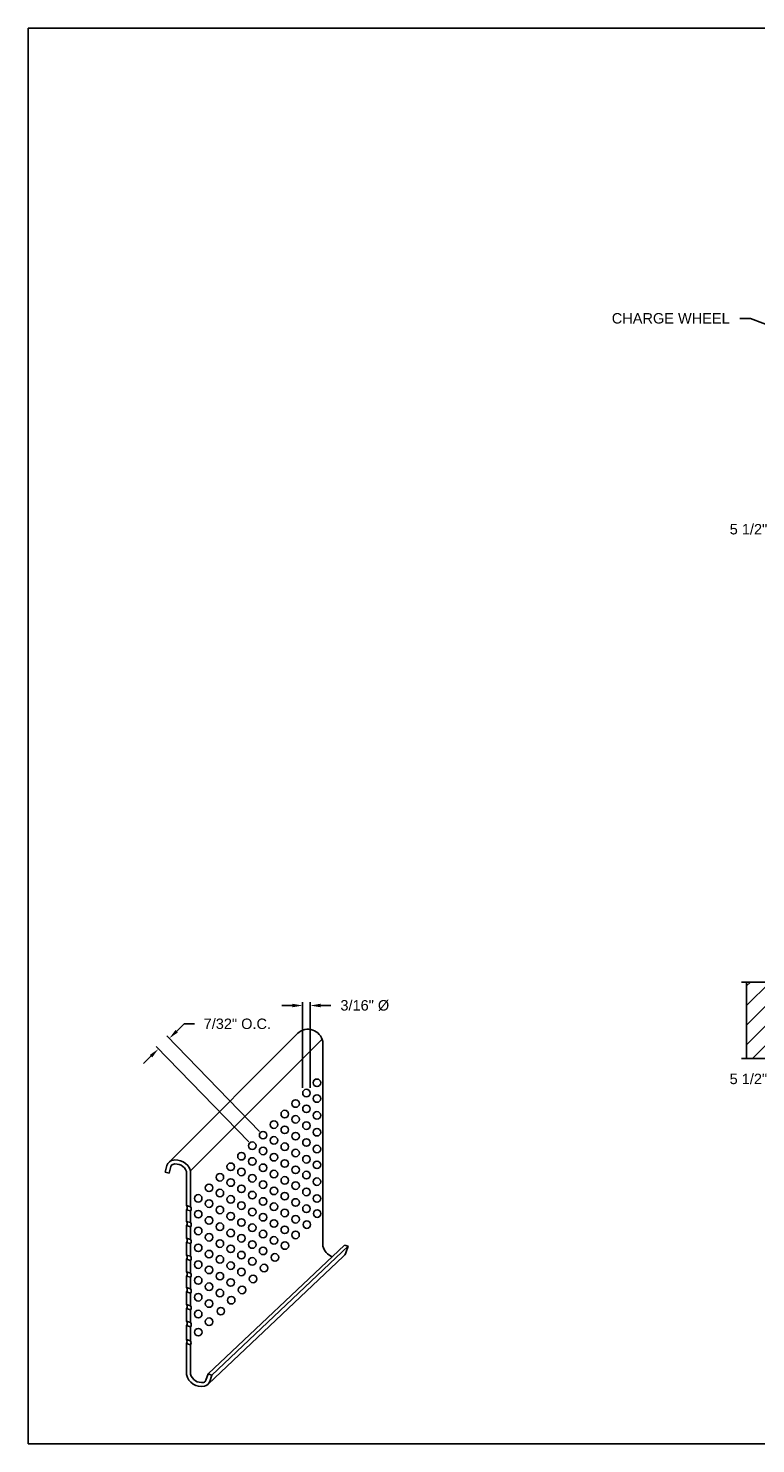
# Model space of a CAD drawing. Header units: inches. Extents: x 169.6 to 213.8, y 195 to 266.5.
# Tile 36 of 50: x 194.3 to 200.8, y 214.7 to 227.5. Entities that reach past the tile are written whole.
import ezdxf
from ezdxf import colors
from ezdxf.entities.mleader import LeaderData, LeaderLine
from ezdxf.math import Vec2, Vec3

# ---------------------------------------------------------------- set-up
doc = ezdxf.new("R2010")
doc.units = ezdxf.units.IN
doc.header["$LTSCALE"] = 0.25
doc.header["$MEASUREMENT"] = 0
for name, color, linetype in [('ANNOTATIONS', 1, 'Continuous'), ('CHAIN HOIST RH', 7, 'Continuous'), ('DETAILS', 4, 'Continuous')]:
    doc.layers.add(name, color=color, linetype=linetype)
doc.styles.add('ARIAL', font='arial.ttf', dxfattribs={"height": 0.09375})
doc.dimstyles.new('STANDARD$0', dxfattribs={"dimtxt": 0.09375, "dimasz": 0.09375, "dimexe": 0.03125, "dimexo": 0.046875, "dimgap": 0.09, "dimtad": 0, "dimtih": 1, "dimtoh": 1, "dimdec": 4, "dimzin": 0, "dimdsep": 46, "dimtxsty": 'ARIAL', "dimcen": 0.09, "dimadec": 0, "dimazin": 0, "dimtfac": 1, "dimtdec": 4, "dimtofl": 0, "dimtmove": 0, "dimatfit": 1, "dimfxl": 1, "dimtolj": 1, "dimtzin": 0, "dimarcsym": 0})

# ---------------------------------------------------------------- blocks, each defined once
blk = doc.blocks.new('*D56')
at = {"layer": 'ANNOTATIONS', "color": 0, "lineweight": -2, "transparency": 16777216}
for p, q in [((201.688, 218.285), (201.688, 217.986)), ((201.268, 218.26), (201.268, 217.986)), ((201.174, 218.017), (201.021, 218.017)), ((201.782, 218.017), (201.876, 218.017))]:
    blk.add_line(p, q, dxfattribs=at)
at = {"layer": 'ANNOTATIONS', "color": 0, "transparency": 16777216}
for points in [[(201.174, 218.033), (201.174, 218.002), (201.268, 218.017)], [(201.782, 218.033), (201.782, 218.002), (201.688, 218.017)]]:
    blk.add_solid(points, dxfattribs=at)
at = {"layer": 'defpoints', "color": 0, "transparency": 16777216}
for p in [(201.268, 218.307), (201.688, 218.332), (201.268, 218.017)]:
    blk.add_point(p, dxfattribs=at)
at = {"layer": 'ANNOTATIONS', "color": 0, "transparency": 16777216, "insert": (200.768, 218.017), "char_height": 0.0938, "attachment_point": 5, "style": 'ARIAL'}
blk.add_mtext('\\A1;5 1/2"', dxfattribs=at)
blk = doc.blocks.new('*D59')
at = {"layer": 'ANNOTATIONS', "color": 0, "lineweight": -2, "transparency": 16777216}
for p, q in [((201.236, 224.525), (201.236, 222.932)), ((201.688, 223.529), (201.688, 222.932)), ((201.142, 222.963), (201.022, 222.963)), ((201.782, 222.963), (201.876, 222.963))]:
    blk.add_line(p, q, dxfattribs=at)
at = {"layer": 'ANNOTATIONS', "color": 0, "transparency": 16777216}
for points in [[(201.142, 222.979), (201.142, 222.947), (201.236, 222.963)], [(201.782, 222.979), (201.782, 222.947), (201.688, 222.963)]]:
    blk.add_solid(points, dxfattribs=at)
at = {"layer": 'defpoints', "color": 0, "transparency": 16777216}
for p in [(201.236, 224.572), (201.688, 223.576), (201.236, 222.963)]:
    blk.add_point(p, dxfattribs=at)
at = {"layer": 'ANNOTATIONS', "color": 0, "transparency": 16777216, "insert": (200.769, 222.963), "char_height": 0.0938, "attachment_point": 5, "style": 'ARIAL'}
blk.add_mtext('\\A1;5 1/2"', dxfattribs=at)
blk = doc.blocks.new('*D90')
at = {"layer": 'ANNOTATIONS', "color": 0, "lineweight": -2, "transparency": 16777216}
for p, q in [((196.661, 218.678), (196.567, 218.678)), ((196.754, 217.938), (196.754, 218.709)), ((196.822, 217.938), (196.822, 218.709)), ((196.916, 218.678), (197.009, 218.678))]:
    blk.add_line(p, q, dxfattribs=at)
at = {"layer": 'ANNOTATIONS', "color": 0, "transparency": 16777216}
for points in [[(196.661, 218.694), (196.661, 218.662), (196.754, 218.678)], [(196.916, 218.694), (196.916, 218.662), (196.822, 218.678)]]:
    blk.add_solid(points, dxfattribs=at)
at = {"layer": 'defpoints', "color": 0, "transparency": 16777216}
for p in [(196.822, 218.678), (196.754, 217.891), (196.822, 217.891)]:
    blk.add_point(p, dxfattribs=at)
at = {"layer": 'ANNOTATIONS', "color": 0, "transparency": 16777216, "insert": (197.314, 218.678), "char_height": 0.09375, "attachment_point": 5, "style": 'ARIAL'}
blk.add_mtext('\\A1;3/16" %%C', dxfattribs=at)
blk = doc.blocks.new('*D91')
at = {"layer": 'ANNOTATIONS', "color": 0, "lineweight": -2, "transparency": 16777216}
for p, q in [((195.62, 218.447), (195.687, 218.513)), ((195.687, 218.513), (195.781, 218.513)), ((196.268, 217.451), (195.434, 218.31)), ((196.365, 217.545), (195.531, 218.404)), ((195.388, 218.222), (195.321, 218.157))]:
    blk.add_line(p, q, dxfattribs=at)
at = {"layer": 'ANNOTATIONS', "color": 0, "transparency": 16777216}
for points in [[(195.609, 218.458), (195.631, 218.436), (195.553, 218.382)], [(195.377, 218.233), (195.399, 218.211), (195.455, 218.287)]]:
    blk.add_solid(points, dxfattribs=at)
at = {"layer": 'defpoints', "color": 0, "transparency": 16777216}
for p in [(195.553, 218.382), (196.3, 217.417), (196.398, 217.512)]:
    blk.add_point(p, dxfattribs=at)
at = {"layer": 'ANNOTATIONS', "color": 0, "transparency": 16777216, "insert": (196.166, 218.513), "char_height": 0.09375, "width": 0.88829, "attachment_point": 5, "style": 'ARIAL'}
blk.add_mtext('\\A1;7/32" O.C.', dxfattribs=at)

msp = doc.modelspace()

# ---------------------------------------------------------------- hatches: boundary and pattern name
at = {"layer": 'CHAIN HOIST RH'}
h = msp.add_hatch(dxfattribs=at)
h.set_pattern_fill('ANSI31', color=256, style=0)
h.set_pattern_definition([(45, (7.58987, -36.35663), (-0.08838835, 0.08838835), [])])
h.paths.add_polyline_path([(200.98964, 218.82445), (200.98964, 218.88856), (200.75243, 218.88856), (200.75243, 218.20106), (200.98964, 218.20106), (200.98964, 218.13695), (201.03654, 218.27902), (201.03654, 218.20106), (201.26806, 218.20106), (201.26806, 218.88856), (201.03654, 218.88856), (201.03654, 218.96652)])

# ---------------------------------------------------------------- linework, layer by layer
at = {"layer": 'CHAIN HOIST RH', "linetype": 'Continuous'}
for p, q in [((200.98964, 218.88856), (200.70556, 218.88856)), ((200.98964, 218.20106), (200.70556, 218.20106))]:
    msp.add_line(p, q, dxfattribs=at)
at = {"layer": 'CHAIN HOIST RH'}
msp.add_line((200.75243, 218.20106), (200.75243, 218.88856), dxfattribs=at)
at = {"layer": 'defpoints'}
msp.add_lwpolyline([(213.75315, 214.73552), (194.28327, 214.73552), (194.28327, 227.47063), (213.75315, 227.47063)], close=True, dxfattribs=at)
at = {"layer": 'DETAILS'}
for p, q in [((195.55357, 217.27176), (196.70966, 218.42801)), ((195.74462, 217.1893), (196.93026, 218.3751)), ((195.55089, 217.16897), (195.51608, 217.17814)), ((195.74462, 217.1893), (195.74462, 217.00879)), ((195.74462, 217.1893), (195.74462, 216.86679)), ((195.74462, 216.82967), (195.74462, 216.7248)), ((195.74462, 216.68768), (195.74462, 216.57334)), ((195.74462, 216.53623), (195.74462, 216.42189)), ((195.903, 215.36507), (197.12971, 216.52317)), ((195.93707, 215.35346), (197.16379, 216.51157)), ((197.12971, 216.52317), (197.16379, 216.51157)), ((195.74462, 216.38477), (195.74462, 216.27043)), ((195.9059, 215.27483), (197.11978, 216.42083)), ((195.74462, 216.23331), (195.74462, 216.12844)), ((195.74462, 216.09132), (195.74462, 215.97698)), ((195.74462, 215.93986), (195.74462, 215.90223)), ((195.903, 215.36507), (195.93707, 215.35346))]:
    msp.add_line(p, q, dxfattribs=at)
at = {"layer": 'DETAILS', "linetype": 'Continuous'}
for p, q in [((196.93586, 218.35411), (196.93586, 218.16498)), ((196.93586, 218.16498), (196.93586, 217.79366)), ((196.93586, 217.90974), (196.93586, 216.51304)), ((195.51608, 217.17814), (195.53167, 217.23733)), ((195.55089, 217.16897), (195.56648, 217.22815)), ((195.70862, 217.18361), (195.70862, 217.14099)), ((195.70862, 217.18361), (195.70862, 216.87775)), ((195.70862, 217.14099), (195.70862, 217.01975)), ((195.70862, 216.87775), (195.74462, 216.86679)), ((195.70862, 216.84063), (195.74462, 216.82967)), ((195.70862, 216.84063), (195.70862, 216.73576)), ((195.70862, 216.73576), (195.74462, 216.7248)), ((195.70862, 216.69864), (195.74462, 216.68768)), ((195.70862, 216.69864), (195.70862, 216.58431)), ((195.70862, 216.58431), (195.74462, 216.57334)), ((195.70862, 216.54719), (195.74462, 216.53623)), ((195.70862, 216.54719), (195.70862, 216.43285)), ((197.16379, 216.51157), (197.14405, 216.45363)), ((195.70862, 216.43285), (195.74462, 216.42189)), ((195.70862, 216.39573), (195.74462, 216.38477)), ((195.70862, 216.39573), (195.70862, 216.28139)), ((195.70862, 216.28139), (195.74462, 216.27043)), ((195.70862, 216.24427), (195.74462, 216.23331)), ((195.70862, 216.24427), (195.70862, 216.1394)), ((195.70862, 216.1394), (195.74462, 216.12844)), ((195.70862, 216.10228), (195.74462, 216.09132)), ((195.70862, 216.10228), (195.70862, 215.98794)), ((195.70862, 215.98794), (195.74462, 215.97698)), ((195.70862, 215.95082), (195.74462, 215.93986)), ((195.70862, 215.95082), (195.70862, 215.83648)), ((195.74462, 215.93986), (195.74462, 215.82552)), ((195.70862, 215.83648), (195.74462, 215.82552)), ((195.70862, 215.79936), (195.74462, 215.7884)), ((195.70862, 215.79936), (195.70862, 215.67186)), ((195.74462, 215.7884), (195.74462, 215.6609)), ((195.70862, 215.67728), (195.70862, 215.67186)), ((195.70862, 215.67186), (195.74462, 215.6609)), ((195.70862, 215.63669), (195.74462, 215.62573)), ((195.70862, 215.63669), (195.70862, 215.3571)), ((195.74462, 215.66632), (195.74462, 215.6609)), ((195.74462, 215.62573), (195.74462, 215.36159)), ((195.903, 215.36507), (195.88326, 215.30713)), ((195.93707, 215.35346), (195.91734, 215.29552))]:
    msp.add_line(p, q, dxfattribs=at)
at = {"layer": 'DETAILS'}
for centre in [(196.78813, 217.89066), (196.88309, 217.98291), (196.69058, 217.79593), (196.78813, 217.74867), (196.88309, 217.84092), (196.59307, 217.70118), (196.69058, 217.65394), (196.88309, 217.68946), (196.39801, 217.5117), (196.49552, 217.60645), (196.59307, 217.55919), (196.69058, 217.50248), (196.78813, 217.59721), (196.88309, 217.538), (196.30046, 217.41696), (196.39801, 217.36971), (196.49552, 217.46445), (196.59307, 217.40773), (196.78813, 217.44576), (196.88309, 217.38655), (196.10642, 217.22721), (196.20295, 217.32222), (196.30046, 217.27497), (196.49552, 217.313), (196.59307, 217.25627), (196.69058, 217.35102), (196.78813, 217.2943), (196.88309, 217.24455), (196.00891, 217.13246), (196.20295, 217.18023), (196.30046, 217.12352), (196.39801, 217.21825), (196.49552, 217.16154), (196.59307, 217.10482), (196.69058, 217.19956), (196.78813, 217.15231), (195.91136, 217.03773), (196.00891, 216.99047), (196.10642, 217.08522), (196.20295, 217.02877), (196.39801, 217.06679), (196.49552, 217.01008), (196.69058, 217.05757), (196.78813, 217.00085), (196.88309, 217.0931), (195.81385, 216.94298), (195.91136, 216.89574), (196.10642, 216.93376), (196.20295, 216.87731), (196.30046, 216.97206), (196.39801, 216.91533), (196.49552, 216.86809), (196.59307, 216.96283), (196.69058, 216.90611), (196.78813, 216.84939), (196.88309, 216.94164), (195.81385, 216.80099), (195.91136, 216.74428), (196.00891, 216.83901), (196.10642, 216.7823), (196.20295, 216.72585), (196.30046, 216.8206), (196.39801, 216.77334), (196.59307, 216.81137), (196.69058, 216.75466), (196.88483, 216.80602), (195.81385, 216.64953), (195.91136, 216.59282), (196.00891, 216.68756), (196.10642, 216.63085), (196.30046, 216.67861), (196.39801, 216.62189), (196.49552, 216.71663), (196.59307, 216.65991), (196.6902, 216.61397), (196.79144, 216.70671), (195.81385, 216.49807), (196.00891, 216.5361), (196.10642, 216.48885), (196.20295, 216.58386), (196.30046, 216.52715), (196.39801, 216.47043), (196.49552, 216.56518), (196.59457, 216.51841), (195.81385, 216.34662), (195.91136, 216.44136), (196.00891, 216.39411), (196.10642, 216.3374), (196.20295, 216.4324), (196.30046, 216.37569), (196.50457, 216.41161), (195.91136, 216.29937), (196.00891, 216.24265), (196.20295, 216.28095), (196.3077, 216.21768), (196.40613, 216.31605), (195.81385, 216.20463), (195.91136, 216.14792), (196.00891, 216.09119), (196.10642, 216.18594), (196.20863, 216.11894), (195.81385, 216.05317), (195.91136, 215.99646), (196.11082, 216.02657), (195.81385, 215.90171), (195.91113, 215.83264), (196.01716, 215.92775), (195.81401, 215.73927)]:
    msp.add_circle(centre, 0.03382, dxfattribs=at)
at = {"layer": 'DETAILS', "linetype": 'Continuous'}
for centre, radius, start, end in [((196.80232, 218.32848), 0.13598, 10.863278, 133.0071), ((195.59658, 217.22023), 0.06712, 94.455994, 165.238447), ((195.61109, 217.14923), 0.13942, 16.704085, 105.097725), ((195.59658, 217.22023), 0.03112, 94.455994, 165.238447), ((195.61109, 217.14923), 0.10342, 19.418795, 105.097725), ((197.07105, 216.54711), 0.13942, 194.145321, 247.788284), ((197.08052, 216.47527), 0.06712, 305.80078, 341.192006), ((195.84434, 215.389), 0.13942, 193.229519, 280.202105), ((195.84434, 215.389), 0.10342, 195.372354, 279.63584), ((195.85381, 215.31716), 0.03112, 284.601501, 341.192006), ((195.85381, 215.31716), 0.06712, 283.113693, 341.192006)]:
    msp.add_arc(centre, radius, start, end, dxfattribs=at)
at = {"layer": 'DETAILS'}
for centre, start, end in [((195.68035, 216.85919), 326.718605, 33.281395), ((195.71635, 216.84823), 326.718605, 33.281395), ((195.68035, 216.7172), 326.718605, 33.281395), ((195.71635, 216.70624), 326.718605, 33.281395), ((195.68035, 216.56575), 326.718605, 33.281395), ((195.71635, 216.55478), 326.718605, 33.281395), ((195.68035, 216.41429), 326.718605, 33.281395), ((195.71635, 216.40333), 326.718605, 33.281395), ((195.68035, 216.26283), 326.718605, 33.281395), ((195.71635, 216.25187), 326.718605, 33.281395), ((195.68035, 216.12084), 326.718605, 33.281395), ((195.71635, 216.10988), 326.718605, 33.281395), ((195.68035, 215.96938), 326.718605, 33.281395), ((195.71635, 215.95842), 326.718605, 33.281395), ((195.68035, 215.81792), 326.718605, 33.281395), ((195.71635, 215.80696), 326.718605, 33.281395), ((195.67973, 215.65427), 328.671459, 31.328541), ((195.71573, 215.64331), 328.671459, 31.328541)]:
    msp.add_arc(centre, 0.03382, start, end, dxfattribs=at)

# ---------------------------------------------------------------- dimensions: what is measured, and where the dimension line sits
at = {"layer": 'ANNOTATIONS'}
for base, p1, p2, picture, middle in [((201.2357, 222.9629), (201.68813, 223.57628), (201.2357, 224.57215), '*D59', (200.76927, 222.9629)), ((201.26806, 218.01734), (201.68813, 218.33176), (201.26806, 218.30663), '*D56', (200.76806, 218.01734))]:
    dim = msp.add_linear_dim(base=base, p1=p1, p2=p2, angle=180, text='5 1/2"', dimstyle='STANDARD$0', dxfattribs=at)
    dim.commit()
    dim.dimension.update_dxf_attribs({"geometry": picture, "text_midpoint": middle, "dimtype": 160})
dim = msp.add_linear_dim(base=(196.82195, 218.67798), p1=(196.75431, 217.89066), p2=(196.82195, 217.89066), text='3/16" %%C', dimstyle='STANDARD$0', dxfattribs=at)
dim.commit()
dim.dimension.update_dxf_attribs({"geometry": '*D90', "text_midpoint": (197.3141, 218.67798), "dimtype": 160})
dim = msp.add_aligned_dim(p1=(196.30046, 217.41696), p2=(196.39801, 217.5117), distance=1.21302, text='7/32" O.C.', dimstyle='STANDARD$0', dxfattribs=at)
dim.commit()
dim.dimension.update_dxf_attribs({"geometry": '*D91', "text_midpoint": (196.16591, 218.51254)})

# ---------------------------------------------------------------- leaders
ml = msp.add_multileader_mtext('Standard', dxfattribs=at)
ml.set_content('CHARGE WHEEL', color=256, style='ARIAL')
ml.set_leader_properties()
ml.build(insert=Vec2(0, 0))
ml.multileader.update_dxf_attribs({"dogleg_length": 0.36, "arrow_head_size": 0.09375})
ctx = ml.context
ctx.base_point, ctx.char_height, ctx.arrow_head_size, ctx.landing_gap_size, ctx.plane_origin = Vec3(199.45879, 224.86046), 0.09375, 0.09375, 0.09, Vec3(201.75292, 224.32396)
ctx.text_align_type = 2
notes = []
notes.append((ctx, [(0, (1, 1, 0), (200.78801, 224.86046), (-1, 0), 0.09796, [(0, [(201.40803, 224.62405)], 0, [])])]))
ctx.mtext.insert, ctx.mtext.alignment, ctx.mtext.flow_direction = Vec3(200.60006, 224.90814), 3, 5
for ctx, leaders in notes:
    for number, flags, end, landing, length, lines in leaders:
        leader = LeaderData()
        leader.index, (leader.has_last_leader_line, leader.has_dogleg_vector, leader.attachment_direction) = number, flags
        leader.last_leader_point, leader.dogleg_vector, leader.dogleg_length = Vec3(end), Vec3(landing), length
        for number, points, colour, breaks in lines:
            line = LeaderLine()
            line.index, line.vertices, line.color, line.breaks = number, Vec3.list(points), colors.encode_raw_color(colour), breaks
            leader.lines.append(line)
        ctx.leaders.append(leader)

doc.saveas('drawing.dxf')
